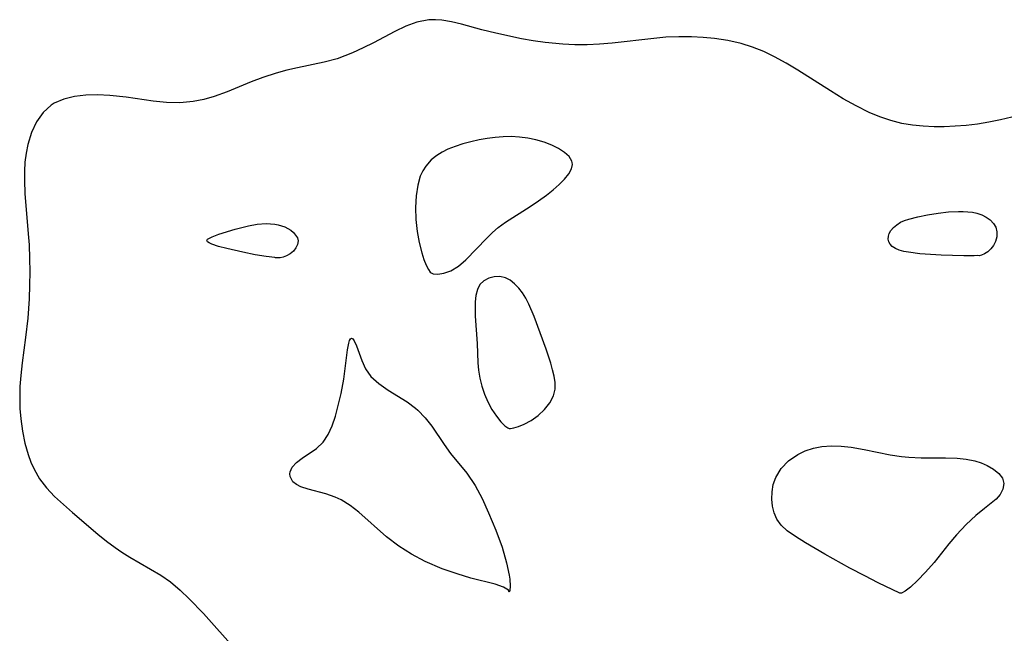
# Model space of a CAD drawing. Header units: metres. Extents: x 1073367 to 1082519, y 1569854 to 1574957.
# Tile 251 of 256: x 1075376 to 1075502, y 1573863 to 1573942. Entities that reach past the tile are written whole.
import ezdxf

# ---------------------------------------------------------------- set-up
doc = ezdxf.new("R2010")
doc.units = ezdxf.units.M
doc.layers.add('CGG_CurvaNivelLidar_v1', color=253, linetype='Continuous', lineweight=30)

msp = doc.modelspace()

# ---------------------------------------------------------------- linework, layer by layer
at = {"layer": 'CGG_CurvaNivelLidar_v1'}
for p, q in [((1075428.2219, 1573941.7905, 66.5), (1075426.6665, 1573941.5025, 66.5)), ((1075429.0421, 1573941.8194, 66.5), (1075428.2219, 1573941.7905, 66.5)), ((1075429.8587, 1573941.7661, 66.5), (1075429.0421, 1573941.8194, 66.5)), ((1075431.1121, 1573941.5576, 66.5), (1075429.8587, 1573941.7661, 66.5)), ((1075425.251, 1573940.9815, 66.5), (1075423.8552, 1573940.3005, 66.5)), ((1075426.6665, 1573941.5025, 66.5), (1075425.251, 1573940.9815, 66.5)), ((1075432.3806, 1573941.2442, 66.5), (1075431.1121, 1573941.5576, 66.5)), ((1075434.9954, 1573940.5064, 66.5), (1075432.3806, 1573941.2442, 66.5)), ((1075436.763, 1573940.0747, 66.5), (1075434.9954, 1573940.5064, 66.5)), ((1075423.8552, 1573940.3005, 66.5), (1075421.136, 1573938.8651, 66.5)), ((1075440.0667, 1573939.3853, 66.5), (1075436.763, 1573940.0747, 66.5)), ((1075441.571, 1573939.1137, 66.5), (1075440.0667, 1573939.3853, 66.5)), ((1075456.9973, 1573939.4301, 66.5), (1075451.6733, 1573938.8151, 66.5)), ((1075458.5566, 1573939.5607, 66.5), (1075456.9973, 1573939.4301, 66.5)), ((1075460.1991, 1573939.6297, 66.5), (1075458.5566, 1573939.5607, 66.5)), ((1075461.8379, 1573939.6219, 66.5), (1075460.1991, 1573939.6297, 66.5)), ((1075463.3031, 1573939.546, 66.5), (1075461.8379, 1573939.6219, 66.5)), ((1075464.7576, 1573939.4045, 66.5), (1075463.3031, 1573939.546, 66.5)), ((1075466.4911, 1573939.1408, 66.5), (1075464.7576, 1573939.4045, 66.5)), ((1075419.7972, 1573938.2063, 66.5), (1075418.4376, 1573937.5865, 66.5)), ((1075421.136, 1573938.8651, 66.5), (1075419.7972, 1573938.2063, 66.5)), ((1075443.0902, 1573938.8902, 66.5), (1075441.571, 1573939.1137, 66.5)), ((1075445.3776, 1573938.6703, 66.5), (1075443.0902, 1573938.8902, 66.5)), ((1075446.9156, 1573938.598, 66.5), (1075445.3776, 1573938.6703, 66.5)), ((1075448.4587, 1573938.5958, 66.5), (1075446.9156, 1573938.598, 66.5)), ((1075450.0655, 1573938.674, 66.5), (1075448.4587, 1573938.5958, 66.5)), ((1075451.6733, 1573938.8151, 66.5), (1075450.0655, 1573938.674, 66.5)), ((1075468.1934, 1573938.7523, 66.5), (1075466.4911, 1573939.1408, 66.5)), ((1075469.6502, 1573938.2908, 66.5), (1075468.1934, 1573938.7523, 66.5)), ((1075471.0755, 1573937.7252, 66.5), (1075469.6502, 1573938.2908, 66.5)), ((1075416.4585, 1573936.821, 66.5), (1075414.8107, 1573936.3723, 66.5)), ((1075417.4556, 1573937.1791, 66.5), (1075416.4585, 1573936.821, 66.5)), ((1075418.4376, 1573937.5865, 66.5), (1075417.4556, 1573937.1791, 66.5)), ((1075472.4692, 1573937.0686, 66.5), (1075471.0755, 1573937.7252, 66.5)), ((1075473.9688, 1573936.254, 66.5), (1075472.4692, 1573937.0686, 66.5)), ((1075411.4056, 1573935.6636, 66.5), (1075410.0291, 1573935.3356, 66.5)), ((1075414.8107, 1573936.3723, 66.5), (1075411.4056, 1573935.6636, 66.5)), ((1075475.4399, 1573935.3708, 66.5), (1075473.9688, 1573936.254, 66.5)), ((1075406.9688, 1573934.4113, 66.5), (1075405.4691, 1573933.8482, 66.5)), ((1075408.6549, 1573934.9559, 66.5), (1075406.9688, 1573934.4113, 66.5)), ((1075410.0291, 1573935.3356, 66.5), (1075408.6549, 1573934.9559, 66.5)), ((1075479.6121, 1573932.69, 66.5), (1075475.4399, 1573935.3708, 66.5)), ((1075405.4691, 1573933.8482, 66.5), (1075402.3738, 1573932.5743, 66.5)), ((1075381.4805, 1573931.6401, 66.5), (1075380.2636, 1573931.118, 66.5)), ((1075382.8343, 1573931.9669, 66.5), (1075381.4805, 1573931.6401, 66.5)), ((1075384.2874, 1573932.1369, 66.5), (1075382.8343, 1573931.9669, 66.5)), ((1075385.8094, 1573932.178, 66.5), (1075384.2874, 1573932.1369, 66.5)), ((1075387.3755, 1573932.1098, 66.5), (1075385.8094, 1573932.178, 66.5)), ((1075389.4717, 1573931.8844, 66.5), (1075387.3755, 1573932.1098, 66.5)), ((1075392.9131, 1573931.3903, 66.5), (1075389.4717, 1573931.8844, 66.5)), ((1075400.7453, 1573931.9731, 66.5), (1075399.3974, 1573931.5888, 66.5)), ((1075402.3738, 1573932.5743, 66.5), (1075400.7453, 1573931.9731, 66.5)), ((1075481.2383, 1573931.6963, 66.5), (1075479.6121, 1573932.69, 66.5)), ((1075482.8924, 1573930.7678, 66.5), (1075481.2383, 1573931.6963, 66.5)), ((1075379.8568, 1573930.8653, 66.5), (1075378.8184, 1573929.9269, 66.5)), ((1075380.2636, 1573931.118, 66.5), (1075379.8568, 1573930.8653, 66.5)), ((1075394.6317, 1573931.22, 66.5), (1075392.9131, 1573931.3903, 66.5)), ((1075396.3374, 1573931.1863, 66.5), (1075394.6317, 1573931.22, 66.5)), ((1075398.0224, 1573931.3246, 66.5), (1075396.3374, 1573931.1863, 66.5)), ((1075399.3974, 1573931.5888, 66.5), (1075398.0224, 1573931.3246, 66.5)), ((1075484.5829, 1573929.9375, 66.5), (1075482.8924, 1573930.7678, 66.5)), ((1075378.8184, 1573929.9269, 66.5), (1075377.9839, 1573928.7422, 66.5)), ((1075485.9517, 1573929.3739, 66.5), (1075484.5829, 1573929.9375, 66.5)), ((1075487.3477, 1573928.9055, 66.5), (1075485.9517, 1573929.3739, 66.5)), ((1075502.8254, 1573929.32, 66.5), (1075501.371, 1573928.9773, 66.5)), ((1075377.9839, 1573928.7422, 66.5), (1075377.3349, 1573927.3701, 66.5)), ((1075488.7697, 1573928.5451, 66.5), (1075487.3477, 1573928.9055, 66.5)), ((1075490.1232, 1573928.3153, 66.5), (1075488.7697, 1573928.5451, 66.5)), ((1075491.4941, 1573928.1771, 66.5), (1075490.1232, 1573928.3153, 66.5)), ((1075492.8778, 1573928.1154, 66.5), (1075491.4941, 1573928.1771, 66.5)), ((1075494.1532, 1573928.1166, 66.5), (1075492.8778, 1573928.1154, 66.5)), ((1075495.5767, 1573928.1759, 66.5), (1075494.1532, 1573928.1166, 66.5)), ((1075497.0017, 1573928.291, 66.5), (1075495.5767, 1573928.1759, 66.5)), ((1075498.4248, 1573928.4592, 66.5), (1075497.0017, 1573928.291, 66.5)), ((1075499.9028, 1573928.6905, 66.5), (1075498.4248, 1573928.4592, 66.5)), ((1075501.371, 1573928.9773, 66.5), (1075499.9028, 1573928.6905, 66.5)), ((1075377.3349, 1573927.3701, 66.5), (1075376.8673, 1573925.855, 66.5)), ((1075435.6842, 1573926.6114, 67), (1075434.6302, 1573926.4238, 67)), ((1075436.7041, 1573926.7451, 67), (1075435.6842, 1573926.6114, 67)), ((1075437.7259, 1573926.8275, 67), (1075436.7041, 1573926.7451, 67)), ((1075438.7437, 1573926.8499, 67), (1075437.7259, 1573926.8275, 67)), ((1075439.8288, 1573926.7969, 67), (1075438.7437, 1573926.8499, 67)), ((1075440.8913, 1573926.6655, 67), (1075439.8288, 1573926.7969, 67)), ((1075441.9187, 1573926.4559, 67), (1075440.8913, 1573926.6655, 67)), ((1075376.8673, 1573925.855, 66.5), (1075376.6519, 1573924.7465, 66.5)), ((1075431.5893, 1573925.5938, 67), (1075430.6482, 1573925.2199, 67)), ((1075432.5743, 1573925.9155, 67), (1075431.5893, 1573925.5938, 67)), ((1075433.5911, 1573926.1914, 67), (1075432.5743, 1573925.9155, 67)), ((1075434.6302, 1573926.4238, 67), (1075433.5911, 1573926.1914, 67)), ((1075442.9667, 1573926.1434, 67), (1075441.9187, 1573926.4559, 67)), ((1075443.9409, 1573925.7568, 67), (1075442.9667, 1573926.1434, 67)), ((1075444.8192, 1573925.3121, 67), (1075443.9409, 1573925.7568, 67)), ((1075445.571, 1573924.8202, 67), (1075444.8192, 1573925.3121, 67)), ((1075376.6519, 1573924.7465, 66.5), (1075376.5134, 1573923.597, 66.5)), ((1075429.2173, 1573924.4443, 67), (1075428.4997, 1573923.8755, 67)), ((1075429.906, 1573924.8592, 67), (1075429.2173, 1573924.4443, 67)), ((1075430.6482, 1573925.2199, 67), (1075429.906, 1573924.8592, 67)), ((1075446.1543, 1573924.2875, 67), (1075445.571, 1573924.8202, 67)), ((1075446.5134, 1573923.7163, 67), (1075446.1543, 1573924.2875, 67)), ((1075376.5134, 1573923.597, 66.5), (1075376.4413, 1573922.4205, 66.5)), ((1075427.8062, 1573923.0806, 67), (1075427.4229, 1573922.4502, 67)), ((1075428.4997, 1573923.8755, 67), (1075427.8062, 1573923.0806, 67)), ((1075446.4795, 1573922.7232, 67), (1075446.5935, 1573923.2753, 67)), ((1075446.5687, 1573923.5297, 67), (1075446.5134, 1573923.7163, 67)), ((1075446.5935, 1573923.2753, 67), (1075446.5687, 1573923.5297, 67)), ((1075376.4413, 1573922.4205, 66.5), (1075376.429, 1573921.2203, 66.5)), ((1075427.1101, 1573921.7644, 67), (1075426.7857, 1573920.6191, 67)), ((1075427.4229, 1573922.4502, 67), (1075427.1101, 1573921.7644, 67)), ((1075445.5834, 1573921.3892, 67), (1075446.1236, 1573922.0647, 67)), ((1075446.1236, 1573922.0647, 67), (1075446.4795, 1573922.7232, 67)), ((1075376.429, 1573921.2203, 66.5), (1075376.4968, 1573919.5472, 66.5)), ((1075426.7857, 1573920.6191, 67), (1075426.5894, 1573919.2692, 67)), ((1075444.1214, 1573920.0226, 67), (1075444.9044, 1573920.7058, 67)), ((1075444.9044, 1573920.7058, 67), (1075445.5834, 1573921.3892, 67)), ((1075376.4968, 1573919.5472, 66.5), (1075376.932, 1573914.4077, 66.5)), ((1075426.5894, 1573919.2692, 67), (1075426.5153, 1573917.7868, 67)), ((1075442.2455, 1573918.6191, 67), (1075443.2607, 1573919.3474, 67)), ((1075443.2607, 1573919.3474, 67), (1075444.1214, 1573920.0226, 67)), ((1075426.5153, 1573917.7868, 67), (1075426.5579, 1573916.2436, 67)), ((1075438.0249, 1573915.8853, 67), (1075441.187, 1573917.9081, 67)), ((1075441.187, 1573917.9081, 67), (1075442.2455, 1573918.6191, 67)), ((1075489.6356, 1573916.2831, 66.5), (1075490.7856, 1573916.5692, 66.5)), ((1075490.7856, 1573916.5692, 66.5), (1075492.0478, 1573916.813, 66.5)), ((1075492.0478, 1573916.813, 66.5), (1075493.3923, 1573917.0343, 66.5)), ((1075493.3923, 1573917.0343, 66.5), (1075494.7436, 1573917.1991, 66.5)), ((1075494.7436, 1573917.1991, 66.5), (1075495.99, 1573917.2661, 66.5)), ((1075495.99, 1573917.2661, 66.5), (1075496.6045, 1573917.2619, 66.5)), ((1075496.6045, 1573917.2619, 66.5), (1075497.7975, 1573917.1533, 66.5)), ((1075497.7975, 1573917.1533, 66.5), (1075498.3654, 1573917.0305, 66.5)), ((1075498.3654, 1573917.0305, 66.5), (1075498.9832, 1573916.8157, 66.5)), ((1075498.9832, 1573916.8157, 66.5), (1075499.5554, 1573916.5285, 66.5)), ((1075499.5554, 1573916.5285, 66.5), (1075500.0699, 1573916.1748, 66.5)), ((1075403.4364, 1573915.0013, 66.5), (1075405.115, 1573915.4286, 66.5)), ((1075405.115, 1573915.4286, 66.5), (1075406.2458, 1573915.629, 66.5)), ((1075406.2458, 1573915.629, 66.5), (1075407.3736, 1573915.7034, 66.5)), ((1075407.3736, 1573915.7034, 66.5), (1075407.93, 1573915.6882, 66.5)), ((1075407.93, 1573915.6882, 66.5), (1075408.4757, 1573915.6326, 66.5)), ((1075408.4757, 1573915.6326, 66.5), (1075408.9221, 1573915.5497, 66.5)), ((1075408.9221, 1573915.5497, 66.5), (1075409.7651, 1573915.2837, 66.5)), ((1075409.7651, 1573915.2837, 66.5), (1075410.1504, 1573915.0976, 66.5)), ((1075426.5579, 1573916.2436, 67), (1075426.712, 1573914.7098, 67)), ((1075437.0746, 1573915.1934, 67), (1075438.0249, 1573915.8853, 67)), ((1075487.6867, 1573915.2123, 66.5), (1075488.1073, 1573915.57, 66.5)), ((1075488.1073, 1573915.57, 66.5), (1075488.5991, 1573915.8756, 66.5)), ((1075488.5991, 1573915.8756, 66.5), (1075489.0982, 1573916.0999, 66.5)), ((1075489.0982, 1573916.0999, 66.5), (1075489.6356, 1573916.2831, 66.5)), ((1075500.0699, 1573916.1748, 66.5), (1075500.5002, 1573915.7411, 66.5)), ((1075500.5002, 1573915.7411, 66.5), (1075500.7696, 1573915.2334, 66.5)), ((1075500.7696, 1573915.2334, 66.5), (1075500.9043, 1573914.6507, 66.5)), ((1075376.932, 1573914.4077, 66.5), (1075377.0256, 1573912.9762, 66.5)), ((1075400.1276, 1573913.8648, 66.5), (1075400.4653, 1573914.0265, 66.5)), ((1075400.4653, 1573914.0265, 66.5), (1075401.335, 1573914.3539, 66.5)), ((1075401.335, 1573914.3539, 66.5), (1075403.4364, 1573915.0013, 66.5)), ((1075410.1504, 1573915.0976, 66.5), (1075410.5341, 1573914.8493, 66.5)), ((1075410.5341, 1573914.8493, 66.5), (1075410.8728, 1573914.562, 66.5)), ((1075410.8728, 1573914.562, 66.5), (1075411.159, 1573914.2435, 66.5)), ((1075411.159, 1573914.2435, 66.5), (1075411.3747, 1573913.8953, 66.5)), ((1075426.712, 1573914.7098, 67), (1075426.9637, 1573913.2748, 67)), ((1075435.6129, 1573913.8514, 67), (1075436.3494, 1573914.5648, 67)), ((1075436.3494, 1573914.5648, 67), (1075437.0746, 1573915.1934, 67)), ((1075487.0168, 1573913.7163, 66.5), (1075487.0352, 1573914.0829, 66.5)), ((1075487.0352, 1573914.0829, 66.5), (1075487.1512, 1573914.4531, 66.5)), ((1075487.1512, 1573914.4531, 66.5), (1075487.3523, 1573914.8139, 66.5)), ((1075487.3523, 1573914.8139, 66.5), (1075487.6867, 1573915.2123, 66.5)), ((1075500.8975, 1573914.0348, 66.5), (1075500.7446, 1573913.4266, 66.5)), ((1075500.9043, 1573914.6507, 66.5), (1075500.8975, 1573914.0348, 66.5)), ((1075377.0256, 1573912.9762, 66.5), (1075377.0973, 1573911.2571, 66.5)), ((1075399.7893, 1573913.5493, 66.5), (1075399.8896, 1573913.7054, 66.5)), ((1075399.8616, 1573913.3935, 66.5), (1075399.7893, 1573913.5493, 66.5)), ((1075400.0811, 1573913.2412, 66.5), (1075399.8616, 1573913.3935, 66.5)), ((1075399.8896, 1573913.7054, 66.5), (1075400.1276, 1573913.8648, 66.5)), ((1075400.4098, 1573913.0916, 66.5), (1075400.0811, 1573913.2412, 66.5)), ((1075401.2857, 1573912.7983, 66.5), (1075400.4098, 1573913.0916, 66.5)), ((1075402.3327, 1573912.5109, 66.5), (1075401.2857, 1573912.7983, 66.5)), ((1075411.4037, 1573913.0498, 66.5), (1075411.1963, 1573912.5987, 66.5)), ((1075411.3747, 1573913.8953, 66.5), (1075411.4666, 1573913.4996, 66.5)), ((1075411.4666, 1573913.4996, 66.5), (1075411.4037, 1573913.0498, 66.5)), ((1075426.9637, 1573913.2748, 67), (1075427.2955, 1573911.9807, 67)), ((1075432.9529, 1573911.079, 67), (1075435.6129, 1573913.8514, 67)), ((1075487.1011, 1573913.3814, 66.5), (1075487.0168, 1573913.7163, 66.5)), ((1075487.2755, 1573913.071, 66.5), (1075487.1011, 1573913.3814, 66.5)), ((1075487.5287, 1573912.795, 66.5), (1075487.2755, 1573913.071, 66.5)), ((1075487.9277, 1573912.5194, 66.5), (1075487.5287, 1573912.795, 66.5)), ((1075500.4847, 1573912.9127, 66.5), (1075500.1405, 1573912.4605, 66.5)), ((1075500.7446, 1573913.4266, 66.5), (1075500.4847, 1573912.9127, 66.5)), ((1075404.4, 1573912.0356, 66.5), (1075402.3327, 1573912.5109, 66.5)), ((1075405.971, 1573911.7273, 66.5), (1075404.4, 1573912.0356, 66.5)), ((1075407.3645, 1573911.4997, 66.5), (1075405.971, 1573911.7273, 66.5)), ((1075408.5, 1573911.3802, 66.5), (1075407.3645, 1573911.4997, 66.5)), ((1075410.0047, 1573911.562, 66.5), (1075409.5719, 1573911.4131, 66.5)), ((1075410.4666, 1573911.8256, 66.5), (1075410.0047, 1573911.562, 66.5)), ((1075410.874, 1573912.1801, 66.5), (1075410.4666, 1573911.8256, 66.5)), ((1075411.1963, 1573912.5987, 66.5), (1075410.874, 1573912.1801, 66.5)), ((1075427.2955, 1573911.9807, 67), (1075427.5872, 1573911.1177, 67)), ((1075488.4067, 1573912.3081, 66.5), (1075487.9277, 1573912.5194, 66.5)), ((1075488.9914, 1573912.1471, 66.5), (1075488.4067, 1573912.3081, 66.5)), ((1075489.6276, 1573912.0313, 66.5), (1075488.9914, 1573912.1471, 66.5)), ((1075491.0391, 1573911.8501, 66.5), (1075489.6276, 1573912.0313, 66.5)), ((1075493.7979, 1573911.6475, 66.5), (1075491.0391, 1573911.8501, 66.5)), ((1075496.6863, 1573911.564, 66.5), (1075493.7979, 1573911.6475, 66.5)), ((1075498.0259, 1573911.5982, 66.5), (1075496.6863, 1573911.564, 66.5)), ((1075498.5, 1573911.6418, 66.5), (1075498.0259, 1573911.5982, 66.5)), ((1075498.6373, 1573911.5897, 66.5), (1075498.5, 1573911.6418, 66.5)), ((1075498.9407, 1573911.647, 66.5), (1075498.6373, 1573911.5897, 66.5)), ((1075499.3449, 1573911.8199, 66.5), (1075498.9407, 1573911.647, 66.5)), ((1075499.7483, 1573912.0905, 66.5), (1075499.3449, 1573911.8199, 66.5)), ((1075500.1405, 1573912.4605, 66.5), (1075499.7483, 1573912.0905, 66.5)), ((1075377.0973, 1573911.2571, 66.5), (1075377.1248, 1573909.5342, 66.5)), ((1075408.5861, 1573911.3307, 66.5), (1075408.5, 1573911.3802, 66.5)), ((1075408.8213, 1573911.3129, 66.5), (1075408.5861, 1573911.3307, 66.5)), ((1075409.1637, 1573911.3355, 66.5), (1075408.8213, 1573911.3129, 66.5)), ((1075409.5719, 1573911.4131, 66.5), (1075409.1637, 1573911.3355, 66.5)), ((1075427.5872, 1573911.1177, 67), (1075427.8835, 1573910.4023, 67)), ((1075427.8835, 1573910.4023, 67), (1075428.1747, 1573909.8251, 67)), ((1075431.0409, 1573909.6788, 67), (1075431.9956, 1573910.2634, 67)), ((1075431.9956, 1573910.2634, 67), (1075432.9529, 1573911.079, 67)), ((1075377.1248, 1573909.5342, 66.5), (1075377.1087, 1573907.811, 66.5)), ((1075428.1747, 1573909.8251, 67), (1075428.3941, 1573909.4798, 67)), ((1075428.3941, 1573909.4798, 67), (1075428.5, 1573909.4024, 67)), ((1075428.5, 1573909.4024, 67), (1075428.766, 1573909.2758, 67)), ((1075428.766, 1573909.2758, 67), (1075429.3381, 1573909.2458, 67)), ((1075429.3381, 1573909.2458, 67), (1075430.1286, 1573909.3589, 67)), ((1075430.1286, 1573909.3589, 67), (1075431.0409, 1573909.6788, 67)), ((1075377.1087, 1573907.811, 66.5), (1075377.0477, 1573906.0908, 66.5)), ((1075434.7412, 1573907.8994, 67), (1075434.4158, 1573907.2702, 67)), ((1075435.2403, 1573908.3828, 67), (1075434.7412, 1573907.8994, 67)), ((1075435.8667, 1573908.7124, 67), (1075435.2403, 1573908.3828, 67)), ((1075436.5692, 1573908.8934, 67), (1075435.8667, 1573908.7124, 67)), ((1075437.3037, 1573908.9162, 67), (1075436.5692, 1573908.8934, 67)), ((1075438.03, 1573908.7558, 67), (1075437.3037, 1573908.9162, 67)), ((1075438.6286, 1573908.4479, 67), (1075438.03, 1573908.7558, 67)), ((1075439.1909, 1573908.0077, 67), (1075438.6286, 1573908.4479, 67)), ((1075439.7156, 1573907.4636, 67), (1075439.1909, 1573908.0077, 67)), ((1075434.2267, 1573906.5191, 67), (1075434.1382, 1573905.6802, 67)), ((1075434.4158, 1573907.2702, 67), (1075434.2267, 1573906.5191, 67)), ((1075440.1989, 1573906.8367, 67), (1075439.7156, 1573907.4636, 67)), ((1075440.6347, 1573906.1417, 67), (1075440.1989, 1573906.8367, 67)), ((1075377.0477, 1573906.0908, 66.5), (1075376.8731, 1573903.6087, 66.5)), ((1075434.1382, 1573905.6802, 67), (1075434.1227, 1573904.7795, 67)), ((1075441.0146, 1573905.4002, 67), (1075440.6347, 1573906.1417, 67)), ((1075441.6835, 1573903.8096, 67), (1075441.0146, 1573905.4002, 67)), ((1075434.1227, 1573904.7795, 67), (1075434.1582, 1573903.8367, 67)), ((1075376.8731, 1573903.6087, 66.5), (1075376.5847, 1573901.1339, 66.5)), ((1075434.1582, 1573903.8367, 67), (1075434.4038, 1573900.3389, 67)), ((1075443.2362, 1573899.6157, 67), (1075441.6835, 1573903.8096, 67)), ((1075376.5847, 1573901.1339, 66.5), (1075376.1447, 1573897.8819, 66.5)), ((1075417.7919, 1573899.5325, 66.5), (1075417.9509, 1573900.3913, 66.5)), ((1075417.9509, 1573900.3913, 66.5), (1075418.0567, 1573900.7271, 66.5)), ((1075418.0567, 1573900.7271, 66.5), (1075418.1834, 1573900.9519, 66.5)), ((1075418.1834, 1573900.9519, 66.5), (1075418.3292, 1573901.0266, 66.5)), ((1075418.3292, 1573901.0266, 66.5), (1075418.4895, 1573900.9441, 66.5)), ((1075418.4895, 1573900.9441, 66.5), (1075418.6544, 1573900.7158, 66.5)), ((1075418.6544, 1573900.7158, 66.5), (1075418.9336, 1573900.0611, 66.5)), ((1075434.4038, 1573900.3389, 67), (1075434.4648, 1573897.887, 67)), ((1075417.3306, 1573895.789, 66.5), (1075417.7919, 1573899.5325, 66.5)), ((1075418.9336, 1573900.0611, 66.5), (1075419.6168, 1573898.1624, 66.5)), ((1075443.8176, 1573897.8383, 67), (1075443.2362, 1573899.6157, 67)), ((1075376.1447, 1573897.8819, 66.5), (1075375.9677, 1573896.2636, 66.5)), ((1075419.6168, 1573898.1624, 66.5), (1075420.1167, 1573897.1203, 66.5)), ((1075434.4648, 1573897.887, 67), (1075434.5679, 1573896.9395, 67)), ((1075444.0544, 1573897.0039, 67), (1075443.8176, 1573897.8383, 67)), ((1075420.1167, 1573897.1203, 66.5), (1075420.8003, 1573896.1399, 66.5)), ((1075434.5679, 1573896.9395, 67), (1075434.7511, 1573895.9318, 67)), ((1075444.2497, 1573896.1809, 67), (1075444.0544, 1573897.0039, 67)), ((1075375.9677, 1573896.2636, 66.5), (1075375.8678, 1573894.8395, 66.5)), ((1075416.9986, 1573893.9587, 66.5), (1075417.3306, 1573895.789, 66.5)), ((1075420.8003, 1573896.1399, 66.5), (1075421.8018, 1573895.2184, 66.5)), ((1075421.8018, 1573895.2184, 66.5), (1075422.9989, 1573894.4008, 66.5)), ((1075434.7511, 1573895.9318, 67), (1075435.0121, 1573894.8995, 67)), ((1075444.382, 1573895.3693, 67), (1075444.2497, 1573896.1809, 67)), ((1075444.366, 1573894.524, 67), (1075444.382, 1573895.3693, 67)), ((1075375.8678, 1573894.8395, 66.5), (1075375.8341, 1573893.4222, 66.5)), ((1075416.6191, 1573892.3999, 66.5), (1075416.9986, 1573893.9587, 66.5)), ((1075422.9989, 1573894.4008, 66.5), (1075425.4139, 1573892.8939, 66.5)), ((1075435.0121, 1573894.8995, 67), (1075435.3482, 1573893.878, 67)), ((1075435.3482, 1573893.878, 67), (1075435.7552, 1573892.9017, 67)), ((1075444.153, 1573893.664, 67), (1075444.366, 1573894.524, 67)), ((1075375.8341, 1573893.4222, 66.5), (1075375.8733, 1573892.0538, 66.5)), ((1075425.4139, 1573892.8939, 66.5), (1075426.4827, 1573892.0971, 66.5)), ((1075435.7552, 1573892.9017, 67), (1075436.282, 1573891.9014, 67)), ((1075442.9973, 1573891.8939, 67), (1075443.6765, 1573892.7473, 67)), ((1075443.6765, 1573892.7473, 67), (1075444.153, 1573893.664, 67)), ((1075375.8733, 1573892.0538, 66.5), (1075375.9805, 1573890.6999, 66.5)), ((1075416.249, 1573891.0734, 66.5), (1075416.6191, 1573892.3999, 66.5)), ((1075426.4827, 1573892.0971, 66.5), (1075426.8177, 1573891.8051, 66.5)), ((1075426.8177, 1573891.8051, 66.5), (1075427.7376, 1573890.8373, 66.5)), ((1075436.282, 1573891.9014, 67), (1075436.8482, 1573891.0368, 67)), ((1075442.1831, 1573891.1356, 67), (1075442.9973, 1573891.8939, 67)), ((1075375.9805, 1573890.6999, 66.5), (1075376.1892, 1573889.1373, 66.5)), ((1075415.8259, 1573889.821, 66.5), (1075416.249, 1573891.0734, 66.5)), ((1075427.7376, 1573890.8373, 66.5), (1075428.5751, 1573889.7544, 66.5)), ((1075436.8482, 1573891.0368, 67), (1075437.4108, 1573890.3419, 67)), ((1075437.4108, 1573890.3419, 67), (1075437.9326, 1573889.8305, 67)), ((1075440.4193, 1573890.0195, 67), (1075441.3013, 1573890.5024, 67)), ((1075441.3013, 1573890.5024, 67), (1075442.1831, 1573891.1356, 67)), ((1075376.1892, 1573889.1373, 66.5), (1075376.4924, 1573887.6127, 66.5)), ((1075415.3179, 1573888.6901, 66.5), (1075415.8259, 1573889.821, 66.5)), ((1075428.5751, 1573889.7544, 66.5), (1075430.1649, 1573887.4304, 66.5)), ((1075437.9326, 1573889.8305, 67), (1075438.3205, 1573889.5399, 67)), ((1075438.3205, 1573889.5399, 67), (1075438.5, 1573889.486, 67)), ((1075438.5, 1573889.486, 67), (1075438.6555, 1573889.4691, 67)), ((1075438.6555, 1573889.4691, 67), (1075439.0729, 1573889.5444, 67)), ((1075439.0729, 1573889.5444, 67), (1075439.6834, 1573889.7225, 67)), ((1075439.6834, 1573889.7225, 67), (1075440.4193, 1573890.0195, 67)), ((1075376.4924, 1573887.6127, 66.5), (1075376.9022, 1573886.1397, 66.5)), ((1075413.841, 1573886.9249, 66.5), (1075414.6892, 1573887.734, 66.5)), ((1075414.6892, 1573887.734, 66.5), (1075415.3179, 1573888.6901, 66.5)), ((1075411.9832, 1573885.6824, 66.5), (1075413.841, 1573886.9249, 66.5)), ((1075430.1649, 1573887.4304, 66.5), (1075431, 1573886.2791, 66.5)), ((1075431, 1573886.2791, 66.5), (1075433.0523, 1573883.7559, 66.5)), ((1075475.4328, 1573886.1363, 66.5), (1075476.3943, 1573886.605, 66.5)), ((1075476.3943, 1573886.605, 66.5), (1075477.4271, 1573886.9555, 66.5)), ((1075477.4271, 1573886.9555, 66.5), (1075478.516, 1573887.1765, 66.5)), ((1075478.516, 1573887.1765, 66.5), (1075479.7355, 1573887.2614, 66.5)), ((1075479.7355, 1573887.2614, 66.5), (1075480.9903, 1573887.2138, 66.5)), ((1075480.9903, 1573887.2138, 66.5), (1075482.2671, 1573887.0631, 66.5)), ((1075482.2671, 1573887.0631, 66.5), (1075483.918, 1573886.764, 66.5)), ((1075483.918, 1573886.764, 66.5), (1075487.2647, 1573886.0892, 66.5)), ((1075376.9022, 1573886.1397, 66.5), (1075377.2516, 1573885.1748, 66.5)), ((1075377.2516, 1573885.1748, 66.5), (1075377.666, 1573884.2481, 66.5)), ((1075410.7276, 1573884.5086, 66.5), (1075411.2667, 1573885.1207, 66.5)), ((1075411.2667, 1573885.1207, 66.5), (1075411.9832, 1573885.6824, 66.5)), ((1075473.3015, 1573884.3362, 66.5), (1075474.2631, 1573885.3198, 66.5)), ((1075474.2631, 1573885.3198, 66.5), (1075475.4328, 1573886.1363, 66.5)), ((1075487.2647, 1573886.0892, 66.5), (1075488.7077, 1573885.8831, 66.5)), ((1075488.7077, 1573885.8831, 66.5), (1075489.6456, 1573885.8008, 66.5)), ((1075489.6456, 1573885.8008, 66.5), (1075491.2299, 1573885.7365, 66.5)), ((1075491.2299, 1573885.7365, 66.5), (1075494.3407, 1573885.7166, 66.5)), ((1075494.3407, 1573885.7166, 66.5), (1075495.8301, 1573885.6619, 66.5)), ((1075495.8301, 1573885.6619, 66.5), (1075496.9928, 1573885.5449, 66.5)), ((1075496.9928, 1573885.5449, 66.5), (1075498.083, 1573885.3325, 66.5)), ((1075498.083, 1573885.3325, 66.5), (1075498.9051, 1573885.0726, 66.5)), ((1075498.9051, 1573885.0726, 66.5), (1075499.6577, 1573884.7489, 66.5)), ((1075377.666, 1573884.2481, 66.5), (1075378.3666, 1573883.0341, 66.5)), ((1075410.4207, 1573883.6574, 66.5), (1075410.4607, 1573883.9155, 66.5)), ((1075410.4607, 1573883.9155, 66.5), (1075410.7276, 1573884.5086, 66.5)), ((1075433.0523, 1573883.7559, 66.5), (1075434.1239, 1573882.1676, 66.5)), ((1075472.6073, 1573883.2156, 66.5), (1075473.3015, 1573884.3362, 66.5)), ((1075499.6577, 1573884.7489, 66.5), (1075500.502, 1573884.2685, 66.5)), ((1075500.502, 1573884.2685, 66.5), (1075501.1766, 1573883.72, 66.5)), ((1075501.1766, 1573883.72, 66.5), (1075501.6246, 1573883.1031, 66.5)), ((1075378.3666, 1573883.0341, 66.5), (1075379.273, 1573881.856, 66.5)), ((1075410.4394, 1573883.3403, 66.5), (1075410.4207, 1573883.6574, 66.5)), ((1075410.8091, 1573882.6402, 66.5), (1075410.4394, 1573883.3403, 66.5)), ((1075411.2504, 1573882.2977, 66.5), (1075410.8091, 1573882.6402, 66.5)), ((1075472.3007, 1573882.3084, 66.5), (1075472.6073, 1573883.2156, 66.5)), ((1075501.6246, 1573883.1031, 66.5), (1075501.7956, 1573882.4106, 66.5)), ((1075379.273, 1573881.856, 66.5), (1075380.3062, 1573880.7645, 66.5)), ((1075411.8242, 1573882.0176, 66.5), (1075411.2504, 1573882.2977, 66.5)), ((1075412.7735, 1573881.7017, 66.5), (1075411.8242, 1573882.0176, 66.5)), ((1075415.0158, 1573881.0935, 66.5), (1075412.7735, 1573881.7017, 66.5)), ((1075434.1239, 1573882.1676, 66.5), (1075435.0245, 1573880.4945, 66.5)), ((1075472.1274, 1573880.4064, 66.5), (1075472.151, 1573881.3633, 66.5)), ((1075472.151, 1573881.3633, 66.5), (1075472.3007, 1573882.3084, 66.5)), ((1075501.6965, 1573881.6961, 66.5), (1075501.3525, 1573881.0126, 66.5)), ((1075501.7956, 1573882.4106, 66.5), (1075501.6965, 1573881.6961, 66.5)), ((1075380.3062, 1573880.7645, 66.5), (1075381.4258, 1573879.7254, 66.5)), ((1075416.2047, 1573880.6804, 66.5), (1075415.0158, 1573881.0935, 66.5)), ((1075416.9877, 1573880.3211, 66.5), (1075416.2047, 1573880.6804, 66.5)), ((1075418.1337, 1573879.6219, 66.5), (1075416.9877, 1573880.3211, 66.5)), ((1075435.0245, 1573880.4945, 66.5), (1075435.8568, 1573878.6868, 66.5)), ((1075472.2047, 1573879.5218, 66.5), (1075472.1274, 1573880.4064, 66.5)), ((1075500.8172, 1573880.4232, 66.5), (1075499.3228, 1573879.2445, 66.5)), ((1075501.3525, 1573881.0126, 66.5), (1075500.8172, 1573880.4232, 66.5)), ((1075381.4258, 1573879.7254, 66.5), (1075382.5954, 1573878.7127, 66.5)), ((1075382.5954, 1573878.7127, 66.5), (1075385.8507, 1573875.9416, 66.5)), ((1075419.2468, 1573878.7709, 66.5), (1075418.1337, 1573879.6219, 66.5)), ((1075422.7876, 1573875.6157, 66.5), (1075419.2468, 1573878.7709, 66.5)), ((1075435.8568, 1573878.6868, 66.5), (1075436.7826, 1573876.4608, 66.5)), ((1075472.3963, 1573878.6734, 66.5), (1075472.2047, 1573879.5218, 66.5)), ((1075499.3228, 1573879.2445, 66.5), (1075498.2188, 1573878.3192, 66.5)), ((1075472.7336, 1573877.8862, 66.5), (1075472.3963, 1573878.6734, 66.5)), ((1075473.302, 1573877.1123, 66.5), (1075472.7336, 1573877.8862, 66.5)), ((1075498.2188, 1573878.3192, 66.5), (1075497.0021, 1573877.1736, 66.5)), ((1075436.7826, 1573876.4608, 66.5), (1075437.574, 1573874.2851, 66.5)), ((1075474.0914, 1573876.3887, 66.5), (1075473.302, 1573877.1123, 66.5)), ((1075475.1578, 1573875.6335, 66.5), (1075474.0914, 1573876.3887, 66.5)), ((1075497.0021, 1573877.1736, 66.5), (1075495.7624, 1573875.854, 66.5)), ((1075385.8507, 1573875.9416, 66.5), (1075386.9381, 1573875.0661, 66.5)), ((1075386.9381, 1573875.0661, 66.5), (1075388.05, 1573874.2313, 66.5)), ((1075424.373, 1573874.3956, 66.5), (1075422.7876, 1573875.6157, 66.5)), ((1075476.4355, 1573874.8351, 66.5), (1075475.1578, 1573875.6335, 66.5)), ((1075495.7624, 1573875.854, 66.5), (1075494.7811, 1573874.6883, 66.5)), ((1075388.05, 1573874.2313, 66.5), (1075388.8957, 1573873.6496, 66.5)), ((1075388.8957, 1573873.6496, 66.5), (1075389.9383, 1573872.9934, 66.5)), ((1075425.9787, 1573873.3753, 66.5), (1075424.373, 1573874.3956, 66.5)), ((1075437.574, 1573874.2851, 66.5), (1075438.1636, 1573872.2774, 66.5)), ((1075478.9078, 1573873.3822, 66.5), (1075476.4355, 1573874.8351, 66.5)), ((1075494.7811, 1573874.6883, 66.5), (1075492.8826, 1573872.3367, 66.5)), ((1075389.9383, 1573872.9934, 66.5), (1075392.5986, 1573871.4656, 66.5)), ((1075427.7446, 1573872.4417, 66.5), (1075425.9787, 1573873.3753, 66.5)), ((1075429.934, 1573871.5037, 66.5), (1075427.7446, 1573872.4417, 66.5)), ((1075482.1127, 1573871.5988, 66.5), (1075478.9078, 1573873.3822, 66.5)), ((1075392.5986, 1573871.4656, 66.5), (1075393.8972, 1573870.6848, 66.5)), ((1075431.8129, 1573870.8465, 66.5), (1075429.934, 1573871.5037, 66.5)), ((1075438.1636, 1573872.2774, 66.5), (1075438.4923, 1573870.6777, 66.5)), ((1075484.0244, 1573870.5953, 66.5), (1075482.1127, 1573871.5988, 66.5)), ((1075492.8826, 1573872.3367, 66.5), (1075491.796, 1573871.0814, 66.5)), ((1075393.8972, 1573870.6848, 66.5), (1075395.1333, 1573869.8332, 66.5)), ((1075433.6025, 1573870.3222, 66.5), (1075431.8129, 1573870.8465, 66.5)), ((1075436.7124, 1573869.5243, 66.5), (1075433.6025, 1573870.3222, 66.5)), ((1075438.4923, 1573870.6777, 66.5), (1075438.5576, 1573870.197, 66.5)), ((1075438.5576, 1573870.197, 66.5), (1075438.6222, 1573869.2966, 66.5)), ((1075485.7434, 1573869.7274, 66.5), (1075484.0244, 1573870.5953, 66.5)), ((1075490.7673, 1573870.0065, 66.5), (1075489.8478, 1573869.1722, 66.5)), ((1075491.796, 1573871.0814, 66.5), (1075490.7673, 1573870.0065, 66.5)), ((1075395.1333, 1573869.8332, 66.5), (1075396.3767, 1573868.7946, 66.5)), ((1075396.3767, 1573868.7946, 66.5), (1075397.5469, 1573867.6664, 66.5)), ((1075437.7601, 1573869.1642, 66.5), (1075436.7124, 1573869.5243, 66.5)), ((1075438.3943, 1573868.789, 66.5), (1075437.7601, 1573869.1642, 66.5)), ((1075438.5, 1573868.5, 66.5), (1075438.3943, 1573868.789, 66.5)), ((1075438.5958, 1573868.7107, 66.5), (1075438.5, 1573868.5, 66.5)), ((1075438.6222, 1573869.2966, 66.5), (1075438.5958, 1573868.7107, 66.5)), ((1075488.5, 1573868.3959, 66.5), (1075485.7434, 1573869.7274, 66.5)), ((1075489.1647, 1573868.6627, 66.5), (1075488.6919, 1573868.3977, 66.5)), ((1075489.8478, 1573869.1722, 66.5), (1075489.1647, 1573868.6627, 66.5)), ((1075397.5469, 1573867.6664, 66.5), (1075399.3495, 1573865.7879, 66.5)), ((1075488.6919, 1573868.3977, 66.5), (1075488.5, 1573868.3959, 66.5)), ((1075399.3495, 1573865.7879, 66.5), (1075403.5057, 1573861.1211, 66.5))]:
    msp.add_line(p, q, dxfattribs=at)

doc.saveas('drawing.dxf')
